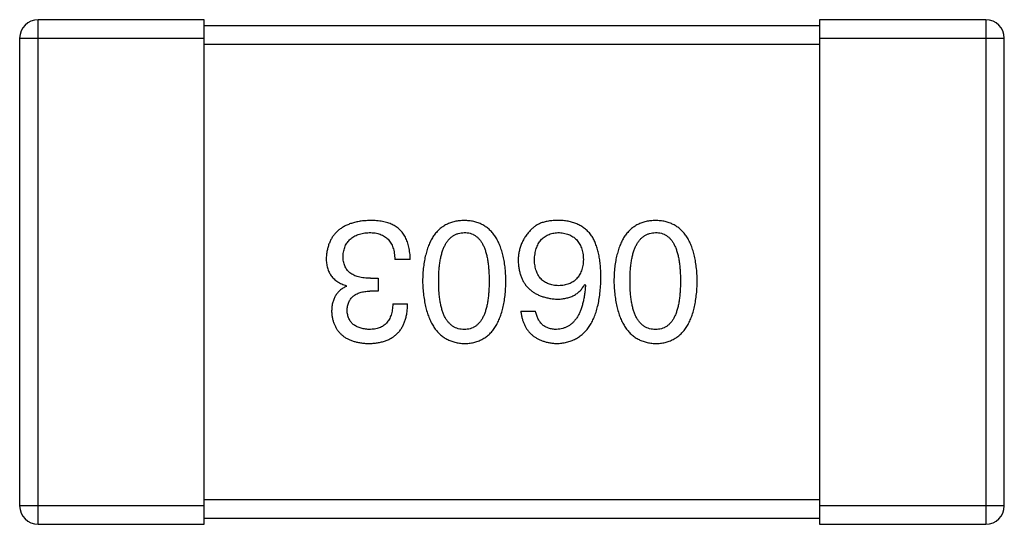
# Model space of a CAD drawing. Header units: millimetres. Extents: x 573 to 698, y 194 to 280.
# Tile 24 of 33: x 646.611 to 648.211, y 257.446 to 258.266. Entities that reach past the tile are written whole.
import ezdxf

# ---------------------------------------------------------------- set-up
doc = ezdxf.new("R2010")
doc.units = ezdxf.units.MM
doc.header["$LTSCALE"] = 30.734
doc.layers.get('0').update_dxf_attribs({"linetype": 'CONTINUOUS'})

msp = doc.modelspace()

# ---------------------------------------------------------------- linework, layer by layer
at = {"color": 7, "linetype": 'Continuous'}
for p, q in [((646.6409, 257.4456), (646.6409, 258.2656)), ((646.9109, 258.2656), (646.6409, 258.2656)), ((646.9109, 257.4456), (646.9109, 258.2656)), ((647.9109, 258.2656), (647.9109, 257.4456)), ((648.1809, 258.2656), (647.9109, 258.2656)), ((648.1809, 258.2656), (648.1809, 257.4456)), ((647.9109, 258.2556), (646.9109, 258.2556)), ((646.6109, 258.2356), (646.6109, 257.4756)), ((646.6109, 258.2356), (646.9109, 258.2356)), ((646.9109, 258.2256), (647.9109, 258.2256)), ((647.9109, 258.2356), (648.2109, 258.2356)), ((648.2109, 257.4756), (648.2109, 258.2356)), ((647.2457, 257.876), (647.2205, 257.876)), ((647.1812, 257.8454), (647.1932, 257.8454)), ((647.1932, 257.8454), (647.1932, 257.8246)), ((647.1418, 257.8323), (647.1418, 257.8334)), ((647.1932, 257.8246), (647.1801, 257.8246)), ((647.5292, 257.8355), (647.5303, 257.8344)), ((647.2173, 257.8038), (647.2413, 257.8038)), ((647.4254, 257.7918), (647.4494, 257.7918)), ((646.9109, 257.4756), (646.6109, 257.4756)), ((647.9109, 257.4856), (646.9109, 257.4856)), ((648.2109, 257.4756), (647.9109, 257.4756)), ((646.6409, 257.4456), (646.9109, 257.4456)), ((646.9109, 257.4556), (647.9109, 257.4556)), ((647.9109, 257.4456), (648.1809, 257.4456))]:
    msp.add_line(p, q, dxfattribs=at)
for centre, start, end in [((646.6409, 258.2356), 90, 180), ((648.1809, 258.2356), 0, 90), ((646.6409, 257.4756), 180, 270), ((648.1809, 257.4756), 270, 0)]:
    msp.add_arc(centre, 0.03, start, end, dxfattribs=at)
for points, knots in [([(647.1801, 257.9394), (647.1774, 257.9392), (647.172, 257.939), (647.1643, 257.9381), (647.1571, 257.9366), (647.1503, 257.9348), (647.1441, 257.9326), (647.1384, 257.9298), (647.1331, 257.9267), (647.1284, 257.9231), (647.1242, 257.919), (647.1205, 257.9145), (647.1173, 257.9095), (647.1146, 257.9041), (647.1124, 257.8982), (647.1108, 257.8919), (647.1096, 257.8852), (647.1092, 257.8806), (647.1091, 257.8782)], [0, 0, 0, 0, 0.078078, 0.151942, 0.221594, 0.28726, 0.350176, 0.409768, 0.467648, 0.523784, 0.578904, 0.634014, 0.689819, 0.746826, 0.805875, 0.867063, 0.931764, 1, 1, 1, 1]), ([(647.2162, 257.9328), (647.215, 257.9333), (647.2127, 257.9344), (647.2089, 257.9357), (647.2049, 257.9369), (647.2005, 257.9377), (647.1958, 257.9385), (647.1909, 257.939), (647.1856, 257.9393), (647.182, 257.9393), (647.1801, 257.9394)], [0, 0, 0, 0, 0.101955, 0.208983, 0.322698, 0.44339, 0.570851, 0.70629, 0.84885, 1, 1, 1, 1]), ([(647.3333, 257.9394), (647.3307, 257.9392), (647.3255, 257.939), (647.318, 257.9378), (647.311, 257.9357), (647.3045, 257.933), (647.2985, 257.9294), (647.2929, 257.9251), (647.2879, 257.92), (647.2834, 257.9142), (647.2794, 257.9076), (647.276, 257.9003), (647.273, 257.8923), (647.2705, 257.8835), (647.2685, 257.8739), (647.267, 257.8636), (647.266, 257.8526), (647.2657, 257.8449), (647.2656, 257.841)], [0, 0, 0, 0, 0.059134, 0.115603, 0.169236, 0.221572, 0.273254, 0.32474, 0.377319, 0.431815, 0.488555, 0.548609, 0.612242, 0.680182, 0.75251, 0.829782, 0.91231, 1, 1, 1, 1]), ([(647.4011, 257.841), (647.401, 257.8449), (647.4007, 257.8526), (647.3997, 257.8636), (647.3982, 257.8739), (647.3962, 257.8835), (647.3937, 257.8923), (647.3907, 257.9003), (647.3873, 257.9077), (647.3832, 257.9142), (647.3788, 257.9201), (647.3738, 257.9251), (647.3682, 257.9294), (647.3622, 257.933), (647.3557, 257.9357), (647.3487, 257.9378), (647.3412, 257.939), (647.336, 257.9392), (647.3333, 257.9394)], [0, 0, 0, 0, 0.087693, 0.170223, 0.247496, 0.319826, 0.387768, 0.451403, 0.511459, 0.568358, 0.622671, 0.675251, 0.726739, 0.778422, 0.830759, 0.884394, 0.940865, 1, 1, 1, 1]), ([(647.4899, 257.9394), (647.4871, 257.9394), (647.4817, 257.9395), (647.4739, 257.9389), (647.4667, 257.9377), (647.4602, 257.936), (647.4543, 257.9336), (647.4491, 257.9307), (647.4445, 257.9272), (647.4419, 257.9244), (647.4407, 257.923)], [0, 0, 0, 0, 0.156782, 0.301945, 0.436395, 0.561474, 0.678489, 0.78853, 0.894967, 1, 1, 1, 1]), ([(647.5412, 257.9131), (647.5398, 257.9151), (647.5368, 257.9191), (647.5316, 257.9243), (647.5259, 257.9287), (647.5197, 257.9324), (647.513, 257.9353), (647.5057, 257.9374), (647.498, 257.9389), (647.4926, 257.9392), (647.4899, 257.9394)], [0, 0, 0, 0, 0.125033, 0.246266, 0.36603, 0.485265, 0.606781, 0.732144, 0.862551, 1, 1, 1, 1]), ([(647.6442, 257.9394), (647.6416, 257.9392), (647.6364, 257.939), (647.6289, 257.9378), (647.6219, 257.9357), (647.6154, 257.933), (647.6093, 257.9294), (647.6038, 257.9251), (647.5988, 257.92), (647.5943, 257.9142), (647.5903, 257.9076), (647.5868, 257.9003), (647.5839, 257.8923), (647.5814, 257.8835), (647.5793, 257.8739), (647.5779, 257.8636), (647.5769, 257.8526), (647.5766, 257.8449), (647.5765, 257.841)], [0, 0, 0, 0, 0.059134, 0.115603, 0.169236, 0.221572, 0.273254, 0.32474, 0.377319, 0.431815, 0.488555, 0.548609, 0.612242, 0.680182, 0.75251, 0.829782, 0.91231, 1, 1, 1, 1]), ([(647.712, 257.841), (647.7118, 257.8449), (647.7116, 257.8526), (647.7106, 257.8636), (647.7091, 257.8739), (647.7071, 257.8835), (647.7046, 257.8923), (647.7016, 257.9003), (647.6981, 257.9077), (647.6941, 257.9142), (647.6896, 257.9201), (647.6846, 257.9251), (647.6791, 257.9294), (647.6731, 257.933), (647.6666, 257.9357), (647.6595, 257.9378), (647.652, 257.939), (647.6469, 257.9392), (647.6442, 257.9394)], [0, 0, 0, 0, 0.087693, 0.170223, 0.247496, 0.319826, 0.387768, 0.451403, 0.511459, 0.568358, 0.622671, 0.675251, 0.726739, 0.778422, 0.830759, 0.884394, 0.940865, 1, 1, 1, 1]), ([(647.2457, 257.876), (647.2456, 257.8778), (647.2455, 257.8812), (647.245, 257.8864), (647.2443, 257.8912), (647.2435, 257.8959), (647.2424, 257.9003), (647.2411, 257.9044), (647.2395, 257.9083), (647.2378, 257.912), (647.2359, 257.9155), (647.2337, 257.9187), (647.2313, 257.9217), (647.2287, 257.9244), (647.2259, 257.9269), (647.2229, 257.9291), (647.2196, 257.9311), (647.2173, 257.9323), (647.2162, 257.9328)], [0, 0, 0, 0, 0.078937, 0.154495, 0.226898, 0.296844, 0.363348, 0.427781, 0.48946, 0.549586, 0.607902, 0.664733, 0.720805, 0.776157, 0.831175, 0.886736, 0.943094, 1, 1, 1, 1]), ([(647.4407, 257.923), (647.4391, 257.9212), (647.436, 257.9178), (647.432, 257.9122), (647.4286, 257.9064), (647.4258, 257.9004), (647.4237, 257.894), (647.4221, 257.8875), (647.4212, 257.8807), (647.4211, 257.8761), (647.421, 257.8738)], [0, 0, 0, 0, 0.129393, 0.255335, 0.378531, 0.500878, 0.622934, 0.746191, 0.87096, 1, 1, 1, 1]), ([(647.1364, 257.8814), (647.1365, 257.8829), (647.1367, 257.8858), (647.1375, 257.8899), (647.1384, 257.8938), (647.1398, 257.8973), (647.1414, 257.9007), (647.1433, 257.9038), (647.1456, 257.9065), (647.1481, 257.9091), (647.1509, 257.9114), (647.1541, 257.9134), (647.1575, 257.9151), (647.1612, 257.9166), (647.1653, 257.9177), (647.1696, 257.9187), (647.1742, 257.9194), (647.1774, 257.9196), (647.179, 257.9197)], [0, 0, 0, 0, 0.068514, 0.133941, 0.195994, 0.255362, 0.312994, 0.369441, 0.424687, 0.480522, 0.537148, 0.594801, 0.654411, 0.716817, 0.781981, 0.850498, 0.923306, 1, 1, 1, 1]), ([(647.179, 257.9197), (647.1806, 257.9197), (647.1838, 257.9196), (647.1884, 257.9191), (647.1927, 257.9182), (647.1967, 257.917), (647.2004, 257.9155), (647.2038, 257.9136), (647.2069, 257.9114), (647.2097, 257.9088), (647.2121, 257.9059), (647.2143, 257.9026), (647.2161, 257.899), (647.2176, 257.8951), (647.2188, 257.8908), (647.2197, 257.8861), (647.2203, 257.8812), (647.2205, 257.8777), (647.2205, 257.876)], [0, 0, 0, 0, 0.071272, 0.13882, 0.201858, 0.262757, 0.320043, 0.376709, 0.431462, 0.486034, 0.541209, 0.597703, 0.65589, 0.717768, 0.782056, 0.850407, 0.92277, 1, 1, 1, 1]), ([(647.2918, 257.841), (647.2918, 257.8441), (647.2919, 257.8502), (647.2924, 257.859), (647.2932, 257.8672), (647.2943, 257.8749), (647.2957, 257.8819), (647.2975, 257.8883), (647.2996, 257.8942), (647.3021, 257.8994), (647.3048, 257.9041), (647.3079, 257.9081), (647.3113, 257.9116), (647.3151, 257.9144), (647.3192, 257.9167), (647.3236, 257.9184), (647.3284, 257.9194), (647.3317, 257.9196), (647.3333, 257.9197)], [0, 0, 0, 0, 0.094834, 0.184067, 0.267029, 0.344713, 0.417334, 0.484367, 0.546941, 0.604717, 0.65953, 0.710539, 0.759381, 0.806382, 0.853027, 0.900623, 0.949121, 1, 1, 1, 1]), ([(647.3333, 257.9197), (647.335, 257.9196), (647.3382, 257.9195), (647.3428, 257.9186), (647.3471, 257.9171), (647.3511, 257.9148), (647.3548, 257.9121), (647.3581, 257.9086), (647.3611, 257.9046), (647.3638, 257.8999), (647.3662, 257.8947), (647.3683, 257.8888), (647.3699, 257.8823), (647.3714, 257.8753), (647.3725, 257.8676), (647.3732, 257.8593), (647.3737, 257.8503), (647.3738, 257.8442), (647.3738, 257.841)], [0, 0, 0, 0, 0.049766, 0.097012, 0.143225, 0.188786, 0.235079, 0.282962, 0.333687, 0.387747, 0.445963, 0.508657, 0.576545, 0.649868, 0.72822, 0.812712, 0.903543, 1, 1, 1, 1]), ([(647.4473, 257.8749), (647.4474, 257.8766), (647.4476, 257.88), (647.4483, 257.8848), (647.4492, 257.8894), (647.4504, 257.8936), (647.4518, 257.8976), (647.4536, 257.9011), (647.4555, 257.9044), (647.4578, 257.9074), (647.4604, 257.9101), (647.4632, 257.9124), (647.4663, 257.9145), (647.4696, 257.9162), (647.4732, 257.9175), (647.4771, 257.9186), (647.4812, 257.9193), (647.484, 257.9196), (647.4855, 257.9197)], [0, 0, 0, 0, 0.078863, 0.153308, 0.223539, 0.289857, 0.35341, 0.413572, 0.471721, 0.528235, 0.584279, 0.638781, 0.69466, 0.751251, 0.809198, 0.869697, 0.933318, 1, 1, 1, 1]), ([(647.4855, 257.9197), (647.4871, 257.9196), (647.4902, 257.9195), (647.4947, 257.9188), (647.4989, 257.9179), (647.5028, 257.9166), (647.5065, 257.915), (647.5098, 257.9131), (647.5129, 257.9109), (647.5156, 257.9082), (647.5181, 257.9054), (647.5202, 257.9021), (647.5222, 257.8985), (647.5237, 257.8946), (647.525, 257.8904), (647.526, 257.8859), (647.5267, 257.8811), (647.5269, 257.8777), (647.527, 257.876)], [0, 0, 0, 0, 0.070403, 0.137196, 0.200053, 0.260887, 0.31876, 0.37535, 0.430743, 0.485927, 0.541678, 0.598832, 0.657726, 0.719441, 0.783504, 0.851852, 0.923533, 1, 1, 1, 1]), ([(647.5555, 257.8454), (647.5554, 257.8489), (647.5554, 257.8558), (647.5546, 257.8658), (647.5536, 257.8752), (647.552, 257.884), (647.55, 257.8922), (647.5476, 257.8998), (647.5447, 257.9068), (647.5424, 257.911), (647.5412, 257.9131)], [0, 0, 0, 0, 0.151498, 0.29521, 0.430242, 0.557137, 0.677306, 0.790845, 0.898111, 1, 1, 1, 1]), ([(647.6027, 257.841), (647.6027, 257.8441), (647.6028, 257.8502), (647.6033, 257.859), (647.6041, 257.8672), (647.6052, 257.8749), (647.6066, 257.8819), (647.6084, 257.8883), (647.6105, 257.8942), (647.6129, 257.8994), (647.6157, 257.9041), (647.6188, 257.9081), (647.6222, 257.9116), (647.626, 257.9144), (647.6301, 257.9167), (647.6345, 257.9184), (647.6393, 257.9194), (647.6425, 257.9196), (647.6442, 257.9197)], [0, 0, 0, 0, 0.094834, 0.184067, 0.267029, 0.344713, 0.417334, 0.484367, 0.546941, 0.604717, 0.65953, 0.710539, 0.759381, 0.806382, 0.853027, 0.900623, 0.949121, 1, 1, 1, 1]), ([(647.6442, 257.9197), (647.6459, 257.9196), (647.649, 257.9195), (647.6537, 257.9186), (647.658, 257.9171), (647.662, 257.9148), (647.6657, 257.9121), (647.669, 257.9086), (647.672, 257.9046), (647.6747, 257.8999), (647.6771, 257.8947), (647.6791, 257.8888), (647.6808, 257.8823), (647.6823, 257.8753), (647.6833, 257.8676), (647.6841, 257.8593), (647.6846, 257.8503), (647.6846, 257.8442), (647.6847, 257.841)], [0, 0, 0, 0, 0.049766, 0.097012, 0.143225, 0.188786, 0.235079, 0.282962, 0.333687, 0.387747, 0.445963, 0.508657, 0.576545, 0.649868, 0.72822, 0.812712, 0.903543, 1, 1, 1, 1]), ([(647.1091, 257.8782), (647.1091, 257.8767), (647.1091, 257.8739), (647.1096, 257.8699), (647.1101, 257.866), (647.1111, 257.8623), (647.1122, 257.8588), (647.1136, 257.8555), (647.1153, 257.8524), (647.1172, 257.8494), (647.1194, 257.8467), (647.1218, 257.8442), (647.1246, 257.8419), (647.1275, 257.8398), (647.1307, 257.8379), (647.1342, 257.8361), (647.1379, 257.8346), (647.1405, 257.8338), (647.1418, 257.8334)], [0, 0, 0, 0, 0.071215, 0.138707, 0.20396, 0.266995, 0.327734, 0.387609, 0.445602, 0.503345, 0.561136, 0.618597, 0.677672, 0.738255, 0.799989, 0.863961, 0.930555, 1, 1, 1, 1]), ([(647.1812, 257.8454), (647.1794, 257.8454), (647.1759, 257.8454), (647.1708, 257.8459), (647.1661, 257.8465), (647.1617, 257.8476), (647.1576, 257.8488), (647.1539, 257.8503), (647.1506, 257.8522), (647.1476, 257.8543), (647.1449, 257.8567), (647.1426, 257.8594), (647.1407, 257.8624), (647.1391, 257.8657), (647.1379, 257.8692), (647.137, 257.873), (647.1365, 257.8771), (647.1364, 257.88), (647.1364, 257.8814)], [0, 0, 0, 0, 0.082495, 0.159728, 0.232496, 0.300725, 0.365163, 0.425859, 0.483728, 0.538892, 0.592921, 0.646195, 0.699968, 0.754746, 0.811387, 0.870806, 0.933482, 1, 1, 1, 1]), ([(647.421, 257.8738), (647.4211, 257.8714), (647.4214, 257.8669), (647.4224, 257.8602), (647.4238, 257.854), (647.4256, 257.8482), (647.4279, 257.8428), (647.4307, 257.8379), (647.4339, 257.8333), (647.4376, 257.8292), (647.4418, 257.8255), (647.4464, 257.8222), (647.4514, 257.8194), (647.4569, 257.8169), (647.4629, 257.8149), (647.4693, 257.8133), (647.4761, 257.8122), (647.4809, 257.8117), (647.4833, 257.8115)], [0, 0, 0, 0, 0.071527, 0.139094, 0.20346, 0.264939, 0.323904, 0.381383, 0.437591, 0.493343, 0.549401, 0.606085, 0.664838, 0.725424, 0.788712, 0.855452, 0.925772, 1, 1, 1, 1]), ([(647.4866, 257.8334), (647.4851, 257.8334), (647.4822, 257.8336), (647.4779, 257.8342), (647.4739, 257.8351), (647.4702, 257.8363), (647.4668, 257.8378), (647.4636, 257.8396), (647.4607, 257.8418), (647.4581, 257.8442), (647.4558, 257.847), (647.4537, 257.8501), (647.452, 257.8535), (647.4504, 257.8572), (647.4493, 257.8612), (647.4483, 257.8655), (647.4476, 257.8701), (647.4474, 257.8733), (647.4473, 257.8749)], [0, 0, 0, 0, 0.069884, 0.136529, 0.199638, 0.259844, 0.317774, 0.374356, 0.430026, 0.485148, 0.5409, 0.597889, 0.657472, 0.718614, 0.783613, 0.85129, 0.923712, 1, 1, 1, 1]), ([(647.527, 257.876), (647.5269, 257.8743), (647.5267, 257.871), (647.526, 257.8663), (647.525, 257.8619), (647.5238, 257.8578), (647.5222, 257.854), (647.5204, 257.8505), (647.5183, 257.8473), (647.5159, 257.8445), (647.5132, 257.842), (647.5102, 257.8398), (647.507, 257.8379), (647.5034, 257.8364), (647.4996, 257.8351), (647.4955, 257.8342), (647.4912, 257.8336), (647.4882, 257.8334), (647.4866, 257.8334)], [0, 0, 0, 0, 0.076072, 0.148369, 0.216753, 0.281358, 0.342792, 0.401604, 0.458929, 0.514444, 0.569818, 0.625343, 0.681554, 0.739608, 0.800134, 0.863477, 0.929547, 1, 1, 1, 1]), ([(647.2656, 257.841), (647.2658, 257.837), (647.2661, 257.8292), (647.2672, 257.8179), (647.2689, 257.8073), (647.2709, 257.7975), (647.2734, 257.7885), (647.2765, 257.7802), (647.28, 257.7727), (647.284, 257.7659), (647.2885, 257.7599), (647.2935, 257.7546), (647.2989, 257.7501), (647.3049, 257.7464), (647.3113, 257.7435), (647.3182, 257.7413), (647.3256, 257.7398), (647.3307, 257.7395), (647.3333, 257.7394)], [0, 0, 0, 0, 0.088475, 0.171606, 0.249595, 0.322626, 0.391327, 0.455765, 0.516374, 0.573675, 0.628522, 0.681161, 0.732559, 0.783563, 0.83504, 0.887639, 0.942585, 1, 1, 1, 1]), ([(647.3333, 257.7623), (647.3317, 257.7624), (647.3284, 257.7625), (647.3236, 257.7634), (647.3192, 257.7649), (647.3151, 257.7671), (647.3114, 257.77), (647.3079, 257.7734), (647.3048, 257.7774), (647.302, 257.782), (647.2996, 257.7873), (647.2975, 257.7932), (647.2958, 257.7997), (647.2943, 257.8067), (647.2932, 257.8144), (647.2924, 257.8227), (647.2919, 257.8317), (647.2918, 257.8378), (647.2918, 257.841)], [0, 0, 0, 0, 0.050604, 0.098688, 0.145699, 0.191791, 0.238625, 0.286717, 0.337546, 0.391814, 0.449755, 0.512106, 0.579685, 0.652048, 0.730262, 0.814146, 0.904281, 1, 1, 1, 1]), ([(647.3333, 257.7394), (647.336, 257.7395), (647.3412, 257.7397), (647.3487, 257.741), (647.3557, 257.7432), (647.3622, 257.746), (647.3683, 257.7496), (647.3738, 257.7541), (647.3788, 257.7593), (647.3832, 257.7654), (647.3873, 257.7721), (647.3907, 257.7797), (647.3937, 257.788), (647.3962, 257.7971), (647.3982, 257.807), (647.3997, 257.8176), (647.4007, 257.8291), (647.401, 257.8369), (647.4011, 257.841)], [0, 0, 0, 0, 0.057911, 0.113262, 0.165956, 0.217443, 0.268511, 0.319665, 0.372, 0.426129, 0.483365, 0.543779, 0.607756, 0.676562, 0.749704, 0.827713, 0.911177, 1, 1, 1, 1]), ([(647.3738, 257.841), (647.3738, 257.8378), (647.3737, 257.8317), (647.3732, 257.8228), (647.3725, 257.8144), (647.3714, 257.8067), (647.3699, 257.7997), (647.3683, 257.7932), (647.3662, 257.7873), (647.3638, 257.7821), (647.3611, 257.7774), (647.3582, 257.7734), (647.3548, 257.77), (647.3511, 257.7671), (647.3471, 257.7649), (647.3428, 257.7634), (647.3382, 257.7625), (647.335, 257.7624), (647.3333, 257.7623)], [0, 0, 0, 0, 0.096452, 0.187278, 0.271765, 0.350519, 0.423437, 0.491321, 0.554011, 0.612224, 0.666281, 0.717003, 0.764884, 0.811423, 0.856783, 0.902993, 0.950236, 1, 1, 1, 1]), ([(647.4833, 257.7394), (647.4861, 257.7395), (647.4917, 257.7399), (647.4997, 257.7413), (647.5071, 257.7436), (647.5141, 257.7467), (647.5205, 257.7505), (647.5264, 257.7552), (647.5318, 257.7607), (647.5365, 257.767), (647.5408, 257.774), (647.5445, 257.7819), (647.5477, 257.7905), (647.5503, 257.8), (647.5524, 257.8102), (647.5539, 257.8212), (647.5551, 257.833), (647.5553, 257.8412), (647.5555, 257.8454)], [0, 0, 0, 0, 0.058957, 0.115262, 0.16907, 0.221312, 0.273147, 0.324961, 0.377649, 0.432026, 0.488925, 0.549039, 0.612912, 0.680653, 0.753056, 0.830314, 0.912483, 1, 1, 1, 1]), ([(647.5765, 257.841), (647.5766, 257.837), (647.577, 257.8292), (647.5781, 257.8179), (647.5797, 257.8073), (647.5818, 257.7975), (647.5843, 257.7885), (647.5873, 257.7802), (647.5908, 257.7727), (647.5949, 257.7659), (647.5994, 257.7599), (647.6043, 257.7546), (647.6098, 257.7501), (647.6157, 257.7464), (647.6222, 257.7435), (647.6291, 257.7413), (647.6365, 257.7398), (647.6416, 257.7395), (647.6442, 257.7394)], [0, 0, 0, 0, 0.088475, 0.171606, 0.249595, 0.322626, 0.391327, 0.455765, 0.516374, 0.573675, 0.628522, 0.681161, 0.732559, 0.783563, 0.83504, 0.887639, 0.942585, 1, 1, 1, 1]), ([(647.6442, 257.7623), (647.6425, 257.7624), (647.6393, 257.7625), (647.6345, 257.7634), (647.6301, 257.7649), (647.626, 257.7671), (647.6222, 257.77), (647.6188, 257.7734), (647.6157, 257.7774), (647.6129, 257.782), (647.6105, 257.7873), (647.6084, 257.7932), (647.6066, 257.7997), (647.6052, 257.8067), (647.6041, 257.8144), (647.6033, 257.8227), (647.6028, 257.8317), (647.6027, 257.8378), (647.6027, 257.841)], [0, 0, 0, 0, 0.050604, 0.098688, 0.145699, 0.191791, 0.238625, 0.286717, 0.337546, 0.391814, 0.449755, 0.512106, 0.579685, 0.652048, 0.730262, 0.814146, 0.904281, 1, 1, 1, 1]), ([(647.6442, 257.7394), (647.6469, 257.7395), (647.652, 257.7397), (647.6596, 257.741), (647.6666, 257.7432), (647.6731, 257.746), (647.6791, 257.7496), (647.6846, 257.7541), (647.6896, 257.7593), (647.6941, 257.7654), (647.6981, 257.7721), (647.7016, 257.7797), (647.7046, 257.788), (647.7071, 257.7971), (647.7091, 257.807), (647.7106, 257.8176), (647.7116, 257.8291), (647.7118, 257.8369), (647.712, 257.841)], [0, 0, 0, 0, 0.057911, 0.113262, 0.165956, 0.217443, 0.268511, 0.319665, 0.372, 0.426129, 0.483365, 0.543779, 0.607756, 0.676562, 0.749704, 0.827713, 0.911177, 1, 1, 1, 1]), ([(647.6847, 257.841), (647.6846, 257.8378), (647.6846, 257.8317), (647.6841, 257.8228), (647.6833, 257.8144), (647.6823, 257.8067), (647.6808, 257.7997), (647.6791, 257.7932), (647.6771, 257.7873), (647.6747, 257.7821), (647.672, 257.7774), (647.669, 257.7734), (647.6657, 257.77), (647.662, 257.7671), (647.658, 257.7649), (647.6537, 257.7634), (647.649, 257.7625), (647.6459, 257.7624), (647.6442, 257.7623)], [0, 0, 0, 0, 0.096452, 0.187278, 0.271765, 0.350519, 0.423437, 0.491321, 0.554011, 0.612224, 0.666281, 0.717003, 0.764884, 0.811423, 0.856783, 0.902993, 0.950236, 1, 1, 1, 1]), ([(647.1418, 257.8323), (647.1399, 257.8313), (647.1362, 257.8294), (647.1313, 257.8257), (647.1271, 257.8214), (647.1236, 257.8165), (647.121, 257.8109), (647.1191, 257.8047), (647.118, 257.7979), (647.1179, 257.7932), (647.1178, 257.7907)], [0, 0, 0, 0, 0.125227, 0.244792, 0.361427, 0.478215, 0.59667, 0.722058, 0.856314, 1, 1, 1, 1]), ([(647.1429, 257.7929), (647.143, 257.7942), (647.1432, 257.7966), (647.1437, 257.8001), (647.1445, 257.8033), (647.1456, 257.8064), (647.147, 257.8092), (647.1486, 257.8117), (647.1505, 257.8141), (647.1528, 257.8162), (647.1552, 257.8181), (647.158, 257.8197), (647.161, 257.8211), (647.1643, 257.8223), (647.1679, 257.8232), (647.1717, 257.8239), (647.1758, 257.8244), (647.1786, 257.8245), (647.1801, 257.8246)], [0, 0, 0, 0, 0.067741, 0.131599, 0.192143, 0.249977, 0.306453, 0.361639, 0.416449, 0.471489, 0.527582, 0.584873, 0.644974, 0.70814, 0.77492, 0.845909, 0.920585, 1, 1, 1, 1]), ([(647.4833, 257.8115), (647.486, 257.8116), (647.491, 257.8117), (647.4984, 257.8128), (647.5051, 257.8147), (647.5112, 257.8173), (647.5167, 257.8207), (647.5216, 257.8249), (647.5258, 257.8299), (647.5281, 257.8336), (647.5292, 257.8355)], [0, 0, 0, 0, 0.144617, 0.279572, 0.40596, 0.526097, 0.64389, 0.760003, 0.877724, 1, 1, 1, 1]), ([(647.5303, 257.8344), (647.5301, 257.8316), (647.5297, 257.8261), (647.5287, 257.8182), (647.5274, 257.8107), (647.5258, 257.8038), (647.524, 257.7974), (647.5218, 257.7916), (647.5193, 257.7863), (647.5165, 257.7814), (647.5134, 257.7772), (647.51, 257.7734), (647.5063, 257.7702), (647.5023, 257.7676), (647.498, 257.7654), (647.4933, 257.7639), (647.4884, 257.7627), (647.4851, 257.7624), (647.4833, 257.7623)], [0, 0, 0, 0, 0.089218, 0.173709, 0.252753, 0.326963, 0.397099, 0.462534, 0.524018, 0.582178, 0.637235, 0.689955, 0.741228, 0.791618, 0.841661, 0.892925, 0.945259, 1, 1, 1, 1]), ([(647.179, 257.7623), (647.1776, 257.7624), (647.175, 257.7625), (647.1711, 257.763), (647.1675, 257.7637), (647.1641, 257.7646), (647.1609, 257.7657), (647.1581, 257.7671), (647.1554, 257.7686), (647.153, 257.7705), (647.1509, 257.7725), (647.149, 257.7748), (647.1473, 257.7772), (647.146, 257.7799), (647.1448, 257.7829), (647.1439, 257.786), (647.1433, 257.7894), (647.1431, 257.7917), (647.1429, 257.7929)], [0, 0, 0, 0, 0.078051, 0.151197, 0.220412, 0.286742, 0.34933, 0.409464, 0.467368, 0.52298, 0.578639, 0.633998, 0.690142, 0.746855, 0.805868, 0.867776, 0.932345, 1, 1, 1, 1]), ([(647.1779, 257.7394), (647.1804, 257.7394), (647.1853, 257.7396), (647.1924, 257.7405), (647.199, 257.7418), (647.2052, 257.7437), (647.2109, 257.746), (647.216, 257.7488), (647.2208, 257.7521), (647.225, 257.756), (647.2288, 257.7602), (647.232, 257.7651), (647.2347, 257.7704), (647.2371, 257.7761), (647.2389, 257.7824), (647.2402, 257.7891), (647.2411, 257.7963), (647.2412, 257.8013), (647.2413, 257.8038)], [0, 0, 0, 0, 0.073232, 0.142595, 0.207997, 0.270074, 0.329156, 0.386529, 0.441846, 0.496976, 0.551877, 0.607941, 0.665637, 0.725446, 0.788542, 0.855101, 0.925196, 1, 1, 1, 1]), ([(647.2173, 257.8038), (647.2172, 257.8022), (647.2171, 257.7989), (647.2165, 257.7942), (647.2157, 257.7898), (647.2145, 257.7857), (647.2131, 257.782), (647.2114, 257.7786), (647.2095, 257.7754), (647.2072, 257.7727), (647.2047, 257.7702), (647.2018, 257.7681), (647.1987, 257.7663), (647.1953, 257.7648), (647.1916, 257.7637), (647.1877, 257.7629), (647.1834, 257.7624), (647.1805, 257.7623), (647.179, 257.7623)], [0, 0, 0, 0, 0.078134, 0.15164, 0.221358, 0.286689, 0.348614, 0.407697, 0.464247, 0.520153, 0.574432, 0.629291, 0.684538, 0.742032, 0.801329, 0.863637, 0.930123, 1, 1, 1, 1]), ([(647.1178, 257.7907), (647.118, 257.7887), (647.1183, 257.7849), (647.1194, 257.7792), (647.1208, 257.774), (647.1227, 257.7691), (647.125, 257.7646), (647.1277, 257.7604), (647.1309, 257.7566), (647.1344, 257.7532), (647.1384, 257.7501), (647.1429, 257.7475), (647.1477, 257.7452), (647.1529, 257.7433), (647.1586, 257.7417), (647.1647, 257.7406), (647.1711, 257.7397), (647.1756, 257.7395), (647.1779, 257.7394)], [0, 0, 0, 0, 0.067521, 0.132139, 0.193339, 0.252064, 0.309083, 0.364848, 0.420021, 0.475612, 0.532002, 0.589602, 0.649896, 0.712634, 0.778603, 0.848416, 0.922155, 1, 1, 1, 1]), ([(647.4254, 257.7918), (647.4256, 257.7898), (647.4261, 257.7859), (647.4274, 257.7803), (647.429, 257.775), (647.431, 257.7701), (647.4333, 257.7655), (647.436, 257.7614), (647.4391, 257.7575), (647.4425, 257.754), (647.4464, 257.7509), (647.4506, 257.7482), (647.4551, 257.7458), (647.4601, 257.7438), (647.4654, 257.7421), (647.471, 257.7408), (647.477, 257.7399), (647.4812, 257.7395), (647.4833, 257.7394)], [0, 0, 0, 0, 0.06947, 0.136096, 0.199592, 0.260665, 0.319672, 0.377156, 0.433415, 0.489984, 0.546535, 0.604276, 0.663499, 0.725182, 0.788953, 0.855683, 0.926216, 1, 1, 1, 1]), ([(647.4833, 257.7623), (647.4811, 257.7624), (647.4767, 257.7625), (647.4706, 257.764), (647.4652, 257.7663), (647.4605, 257.7696), (647.4566, 257.7738), (647.4534, 257.779), (647.4509, 257.7851), (647.45, 257.7895), (647.4494, 257.7918)], [0, 0, 0, 0, 0.136586, 0.261496, 0.378089, 0.490612, 0.605522, 0.725767, 0.8561, 1, 1, 1, 1])]:
    msp.add_open_spline(points, degree=3, knots=knots, dxfattribs=at)

doc.saveas('drawing.dxf')
